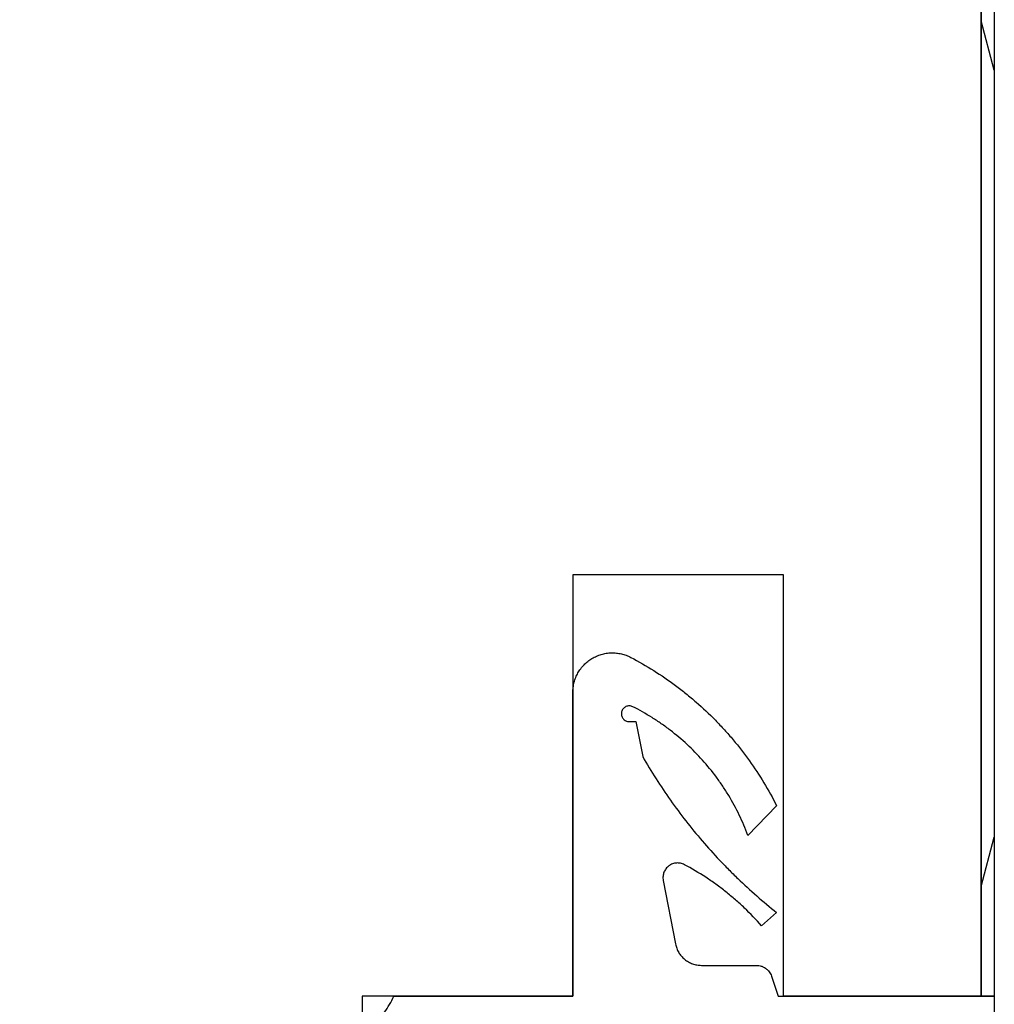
# Model space of a CAD drawing. Header units: millimetres. Extents: x -6500 to 4200, y 0 to 5940.
# Tile 90 of 157: x 375 to 393, y 1830 to 1849. Entities that reach past the tile are written whole.
import ezdxf

# ---------------------------------------------------------------- set-up
doc = ezdxf.new("R2010")
doc.units = ezdxf.units.MM
doc.layers.get('Defpoints').update_dxf_attribs({"color": 250})
doc.layers.add('1', color=250, linetype='Continuous')
doc.layers.add('153', color=250, linetype='Continuous')
doc.styles.add('Times New Roman', font='times.ttf')
doc.dimstyles.get("Standard").update_dxf_attribs({"dimtxt": 0.18, "dimasz": 0.18, "dimexe": 0.18, "dimexo": 0.0625, "dimgap": 0.09, "dimtad": 0, "dimtih": 1, "dimtoh": 1, "dimdec": 4, "dimzin": 0, "dimdsep": 46, "dimtxsty": 'Standard', "dimcen": 0.09, "dimadec": 0, "dimazin": 0, "dimtfac": 1, "dimtdec": 4, "dimtofl": 0, "dimtmove": 0, "dimatfit": 3, "dimfxl": 1, "dimtolj": 1, "dimtzin": 0, "dimarcsym": 0})

# ---------------------------------------------------------------- blocks, each defined once
blk = doc.blocks.new('_U2')
at = {"layer": '1', "linetype": 'Continuous', "lineweight": 13, "transparency": 16777216}
for p, q in [((319.2712637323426, 1840.504093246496), (319.2712637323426, 2139.258530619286)), ((1393.271263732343, 1873.619238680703), (1393.271263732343, 2139.258530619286)), ((369.2712637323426, 2114.258530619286), (1343.271263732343, 2114.258530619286))]:
    blk.add_line(p, q, dxfattribs=at)
at = {"layer": '1', "linetype": 'Continuous', "lineweight": 70, "transparency": 16777216}
for points in [[(369.2712637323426, 2122.59186395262), (369.2712637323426, 2105.925197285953), (319.2712637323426, 2114.258530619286)], [(1343.271263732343, 2122.59186395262), (1343.271263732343, 2105.925197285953), (1393.271263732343, 2114.258530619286)]]:
    blk.add_solid(points, dxfattribs=at)
at = {"layer": 'Defpoints', "color": 0, "linetype": 'Continuous', "lineweight": 70, "transparency": 16777216}
for p in [(1393.271263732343, 2114.258530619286), (1393.271263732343, 1861.619238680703), (319.2712637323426, 1828.504093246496)]:
    blk.add_point(p, dxfattribs=at)
at = {"layer": '1', "linetype": 'Continuous', "lineweight": -3, "transparency": 16777216, "insert": (827.951148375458, 2175.152546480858), "char_height": 40, "attachment_point": 1, "style": 'Times New Roman'}
blk.add_mtext('\\A1;So', dxfattribs=at)

msp = doc.modelspace()

# ---------------------------------------------------------------- hatches: boundary and pattern name
at = {"layer": '153', "linetype": 'Continuous', "lineweight": -3}
h = msp.add_hatch(dxfattribs=at)
h.set_pattern_fill('ANSI31', color=256, scale=30, angle=59.96958255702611, style=0)
h.set_pattern_definition([(104.9695825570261, (0, 0), (-92.01750962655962, -24.60366684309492), [])])
edge = h.paths.add_edge_path(flags=0)
edge.add_line((393.271263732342, 1887.869238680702), (393.271263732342, 1830.619238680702))
edge.add_line((393.0212637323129, 1830.619238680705), (393.0212637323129, 1887.869238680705))
edge = h.paths.add_edge_path(flags=0)
edge.add_spline(control_points=[(388.0212637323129, 1893.119238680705), (388.1945849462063, 1893.119238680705), (388.366448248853, 1893.110677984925), (388.7073606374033, 1893.077031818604), (389.045458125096, 1893.026856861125), (389.3779616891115, 1892.94383499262), (389.5839885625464, 1892.881448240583), (389.6251043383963, 1892.868444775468), (389.7071548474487, 1892.84137478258), (389.7481427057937, 1892.827288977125), (389.8704206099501, 1892.783566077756), (389.9508880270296, 1892.752520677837), (390.189200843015, 1892.653809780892), (390.4987275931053, 1892.507356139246), (390.7921149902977, 1892.331780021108), (391.0060436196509, 1892.189069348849), (391.0763327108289, 1892.13965778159), (391.1802113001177, 1892.06273444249), (391.2145782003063, 1892.036625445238), (391.282787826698, 1891.983461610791), (391.3166668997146, 1891.956375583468), (391.4838677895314, 1891.819275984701), (391.6111803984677, 1891.70385621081), (391.8533134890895, 1891.461896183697), (392.0829523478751, 1891.208813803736), (392.2876732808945, 1890.933549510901), (392.4076324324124, 1890.754395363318), (392.4312237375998, 1890.718207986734), (392.4775962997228, 1890.645112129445), (392.5003621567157, 1890.608224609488), (392.5670682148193, 1890.497094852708), (392.6095445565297, 1890.42218854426), (392.7311013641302, 1890.195055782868), (392.877545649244, 1889.885786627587), (392.9932052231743, 1889.563863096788), (393.0682509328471, 1889.317611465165), (393.0913128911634, 1889.234724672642), (393.1334608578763, 1889.06731673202), (393.1525711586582, 1888.982638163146), (393.2033874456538, 1888.728302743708), (393.2541404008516, 1888.387299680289), (393.271263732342, 1888.042559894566), (393.271263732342, 1887.869238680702)], knot_values=[0, 0, 0, 0, 0.06250000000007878, 0.06250000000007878, 0.1250000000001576, 0.1875000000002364, 0.1875000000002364, 0.2031250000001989, 0.2031250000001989, 0.2187500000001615, 0.2187500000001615, 0.2500000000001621, 0.2500000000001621, 0.3125000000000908, 0.3750000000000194, 0.3750000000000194, 0.406250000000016, 0.406250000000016, 0.4218749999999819, 0.4218749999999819, 0.4374999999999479, 0.4374999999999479, 0.4999999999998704, 0.4999999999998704, 0.562499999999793, 0.6249999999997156, 0.6249999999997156, 0.6406249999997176, 0.6406249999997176, 0.6562499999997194, 0.6562499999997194, 0.6874999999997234, 0.6874999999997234, 0.7499999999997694, 0.8124999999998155, 0.8124999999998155, 0.8437499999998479, 0.8437499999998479, 0.8749999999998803, 0.8749999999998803, 0.9374999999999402, 1, 1, 1, 1], degree=3, periodic=0)
edge.add_line((333.0212637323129, 1893.119238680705), (388.0212637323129, 1893.119238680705))
edge.add_line((388.0212637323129, 1892.869238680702), (333.0212637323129, 1892.869238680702))
edge.add_spline(control_points=[(393.0212637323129, 1887.869238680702), (393.0212637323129, 1888.034306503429), (393.0049557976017, 1888.362630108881), (392.9566196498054, 1888.687394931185), (392.9082231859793, 1888.929619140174), (392.8900228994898, 1889.010265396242), (392.849881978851, 1889.169701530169), (392.8279182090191, 1889.248641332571), (392.7564461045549, 1889.483166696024), (392.6462941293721, 1889.789760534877), (392.5068233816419, 1890.084302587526), (392.3910549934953, 1890.300619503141), (392.3506013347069, 1890.371958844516), (392.2870717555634, 1890.477796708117), (392.2653899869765, 1890.512927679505), (392.2212256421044, 1890.582542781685), (392.1987577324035, 1890.617006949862), (392.0845109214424, 1890.787629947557), (391.8895379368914, 1891.049785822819), (391.6708349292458, 1891.29081725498), (391.4402319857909, 1891.521255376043), (391.3189818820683, 1891.631178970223), (391.1597429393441, 1891.761750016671), (391.1274771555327, 1891.787546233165), (391.0625156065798, 1891.838178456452), (391.0297852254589, 1891.863044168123), (390.9308532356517, 1891.936304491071), (390.8639112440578, 1891.983363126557), (390.6601696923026, 1892.11927805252), (390.3807531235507, 1892.286493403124), (390.0859657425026, 1892.425973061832), (389.8590011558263, 1892.519983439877), (389.782365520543, 1892.549550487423), (389.6659103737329, 1892.591191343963), (389.6268743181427, 1892.604606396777), (389.5487309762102, 1892.630387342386), (389.5095730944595, 1892.642771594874), (389.3133570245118, 1892.702187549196), (388.9966869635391, 1892.781255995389), (388.6746893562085, 1892.829041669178), (388.3500108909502, 1892.861085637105), (388.1863315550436, 1892.869238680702), (388.0212637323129, 1892.869238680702)], knot_values=[0, 0, 0, 0, 0.06249999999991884, 0.1249999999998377, 0.1249999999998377, 0.1562499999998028, 0.1562499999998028, 0.187499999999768, 0.187499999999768, 0.2499999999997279, 0.3124999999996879, 0.3124999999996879, 0.3437499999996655, 0.3437499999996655, 0.3593749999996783, 0.3593749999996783, 0.374999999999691, 0.374999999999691, 0.4374999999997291, 0.4999999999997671, 0.4999999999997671, 0.562499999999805, 0.562499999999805, 0.57812499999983, 0.57812499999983, 0.593749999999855, 0.593749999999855, 0.6249999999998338, 0.6249999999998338, 0.6874999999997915, 0.7499999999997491, 0.7499999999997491, 0.7812499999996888, 0.7812499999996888, 0.7968749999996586, 0.7968749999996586, 0.8124999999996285, 0.8124999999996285, 0.8749999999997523, 0.9374999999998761, 0.9374999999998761, 1, 1, 1, 1], degree=3, periodic=0)
h = msp.add_hatch(dxfattribs=at)
h.set_pattern_fill('ANSI31', color=256, scale=30, angle=29.98479127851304, style=0)
h.set_pattern_definition([(74.98479127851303, (0, 0), (-91.99788789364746, 24.67693504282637), [])])
edge = h.paths.add_edge_path(flags=0)
edge.add_line((393.271263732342, 1887.869238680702), (393.271263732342, 1830.619238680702))
edge.add_line((393.0212637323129, 1830.619238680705), (393.0212637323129, 1887.869238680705))
edge = h.paths.add_edge_path(flags=0)
edge.add_spline(control_points=[(388.0212637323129, 1893.119238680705), (388.1945849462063, 1893.119238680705), (388.366448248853, 1893.110677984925), (388.7073606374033, 1893.077031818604), (389.045458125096, 1893.026856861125), (389.3779616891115, 1892.94383499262), (389.5839885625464, 1892.881448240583), (389.6251043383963, 1892.868444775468), (389.7071548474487, 1892.84137478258), (389.7481427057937, 1892.827288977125), (389.8704206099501, 1892.783566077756), (389.9508880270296, 1892.752520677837), (390.189200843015, 1892.653809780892), (390.4987275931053, 1892.507356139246), (390.7921149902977, 1892.331780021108), (391.0060436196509, 1892.189069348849), (391.0763327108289, 1892.13965778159), (391.1802113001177, 1892.06273444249), (391.2145782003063, 1892.036625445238), (391.282787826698, 1891.983461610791), (391.3166668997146, 1891.956375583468), (391.4838677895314, 1891.819275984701), (391.6111803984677, 1891.70385621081), (391.8533134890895, 1891.461896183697), (392.0829523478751, 1891.208813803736), (392.2876732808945, 1890.933549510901), (392.4076324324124, 1890.754395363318), (392.4312237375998, 1890.718207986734), (392.4775962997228, 1890.645112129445), (392.5003621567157, 1890.608224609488), (392.5670682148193, 1890.497094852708), (392.6095445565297, 1890.42218854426), (392.7311013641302, 1890.195055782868), (392.877545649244, 1889.885786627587), (392.9932052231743, 1889.563863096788), (393.0682509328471, 1889.317611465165), (393.0913128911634, 1889.234724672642), (393.1334608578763, 1889.06731673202), (393.1525711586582, 1888.982638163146), (393.2033874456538, 1888.728302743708), (393.2541404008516, 1888.387299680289), (393.271263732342, 1888.042559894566), (393.271263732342, 1887.869238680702)], knot_values=[0, 0, 0, 0, 0.06250000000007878, 0.06250000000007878, 0.1250000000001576, 0.1875000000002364, 0.1875000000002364, 0.2031250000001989, 0.2031250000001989, 0.2187500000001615, 0.2187500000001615, 0.2500000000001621, 0.2500000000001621, 0.3125000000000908, 0.3750000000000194, 0.3750000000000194, 0.406250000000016, 0.406250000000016, 0.4218749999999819, 0.4218749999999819, 0.4374999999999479, 0.4374999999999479, 0.4999999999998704, 0.4999999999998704, 0.562499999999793, 0.6249999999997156, 0.6249999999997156, 0.6406249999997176, 0.6406249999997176, 0.6562499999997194, 0.6562499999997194, 0.6874999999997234, 0.6874999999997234, 0.7499999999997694, 0.8124999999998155, 0.8124999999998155, 0.8437499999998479, 0.8437499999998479, 0.8749999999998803, 0.8749999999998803, 0.9374999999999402, 1, 1, 1, 1], degree=3, periodic=0)
edge.add_line((333.0212637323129, 1893.119238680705), (388.0212637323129, 1893.119238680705))
edge.add_line((388.0212637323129, 1892.869238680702), (333.0212637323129, 1892.869238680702))
edge.add_spline(control_points=[(393.0212637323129, 1887.869238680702), (393.0212637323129, 1888.034306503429), (393.0049557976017, 1888.362630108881), (392.9566196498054, 1888.687394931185), (392.9082231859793, 1888.929619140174), (392.8900228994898, 1889.010265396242), (392.849881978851, 1889.169701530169), (392.8279182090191, 1889.248641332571), (392.7564461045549, 1889.483166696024), (392.6462941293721, 1889.789760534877), (392.5068233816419, 1890.084302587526), (392.3910549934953, 1890.300619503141), (392.3506013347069, 1890.371958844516), (392.2870717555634, 1890.477796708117), (392.2653899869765, 1890.512927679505), (392.2212256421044, 1890.582542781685), (392.1987577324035, 1890.617006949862), (392.0845109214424, 1890.787629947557), (391.8895379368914, 1891.049785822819), (391.6708349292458, 1891.29081725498), (391.4402319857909, 1891.521255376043), (391.3189818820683, 1891.631178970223), (391.1597429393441, 1891.761750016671), (391.1274771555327, 1891.787546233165), (391.0625156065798, 1891.838178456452), (391.0297852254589, 1891.863044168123), (390.9308532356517, 1891.936304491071), (390.8639112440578, 1891.983363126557), (390.6601696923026, 1892.11927805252), (390.3807531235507, 1892.286493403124), (390.0859657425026, 1892.425973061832), (389.8590011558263, 1892.519983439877), (389.782365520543, 1892.549550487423), (389.6659103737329, 1892.591191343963), (389.6268743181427, 1892.604606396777), (389.5487309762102, 1892.630387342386), (389.5095730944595, 1892.642771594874), (389.3133570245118, 1892.702187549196), (388.9966869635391, 1892.781255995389), (388.6746893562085, 1892.829041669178), (388.3500108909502, 1892.861085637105), (388.1863315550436, 1892.869238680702), (388.0212637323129, 1892.869238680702)], knot_values=[0, 0, 0, 0, 0.06249999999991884, 0.1249999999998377, 0.1249999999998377, 0.1562499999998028, 0.1562499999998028, 0.187499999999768, 0.187499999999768, 0.2499999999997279, 0.3124999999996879, 0.3124999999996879, 0.3437499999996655, 0.3437499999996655, 0.3593749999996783, 0.3593749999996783, 0.374999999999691, 0.374999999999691, 0.4374999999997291, 0.4999999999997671, 0.4999999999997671, 0.562499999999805, 0.562499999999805, 0.57812499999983, 0.57812499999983, 0.593749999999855, 0.593749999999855, 0.6249999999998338, 0.6249999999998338, 0.6874999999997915, 0.7499999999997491, 0.7499999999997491, 0.7812499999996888, 0.7812499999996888, 0.7968749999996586, 0.7968749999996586, 0.8124999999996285, 0.8124999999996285, 0.8749999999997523, 0.9374999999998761, 0.9374999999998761, 1, 1, 1, 1], degree=3, periodic=0)
h = msp.add_hatch(dxfattribs=at)
h.set_pattern_fill('ANSI31', color=256, scale=30, angle=89.9543738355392, style=0)
h.set_pattern_definition([(134.9543738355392, (0, 0), (-67.40553368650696, -67.29826541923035), [])])
edge = h.paths.add_edge_path(flags=0)
edge.add_line((333.0212637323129, 1892.869238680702), (388.0212637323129, 1892.869238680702))
edge.add_spline(control_points=[(388.0212637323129, 1892.869238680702), (388.1863315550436, 1892.869238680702), (388.5146551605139, 1892.852930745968), (388.8394199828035, 1892.804594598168), (389.081644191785, 1892.756198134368), (389.1622904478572, 1892.737997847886), (389.3217265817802, 1892.697856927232), (389.400666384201, 1892.675893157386), (389.6351917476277, 1892.604421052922), (389.9417855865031, 1892.494269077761), (390.2363276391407, 1892.35479833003), (390.4526445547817, 1892.239029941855), (390.523983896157, 1892.198576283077), (390.6298217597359, 1892.13504670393), (390.6649527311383, 1892.113364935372), (390.7345678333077, 1892.069200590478), (390.7690320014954, 1892.046732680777), (390.9396549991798, 1891.932485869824), (391.2018108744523, 1891.737512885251), (391.4428423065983, 1891.518809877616), (391.6732804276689, 1891.288206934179), (391.7832040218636, 1891.166956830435), (391.9137750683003, 1891.007717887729), (391.9395712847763, 1890.975452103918), (391.9902035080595, 1890.910490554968), (392.0150692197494, 1890.877760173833), (392.0883295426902, 1890.77882818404), (392.1353881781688, 1890.711886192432), (392.2713031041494, 1890.508144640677), (392.4385184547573, 1890.228728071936), (392.5779981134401, 1889.933940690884), (392.6720084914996, 1889.706976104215), (392.7015755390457, 1889.630340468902), (392.7432163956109, 1889.513885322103), (392.7566314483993, 1889.474849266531), (392.7824123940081, 1889.396705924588), (392.7947966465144, 1889.357548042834), (392.8542126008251, 1889.161331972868), (392.9332810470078, 1888.844661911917), (392.981066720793, 1888.522664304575), (393.0131106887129, 1888.19798583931), (393.0212637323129, 1888.034306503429), (393.0212637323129, 1887.869238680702)], knot_values=[0, 0, 0, 0, 0.06249999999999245, 0.1249999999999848, 0.1249999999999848, 0.1562499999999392, 0.1562499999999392, 0.1874999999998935, 0.1874999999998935, 0.2499999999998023, 0.3124999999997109, 0.3124999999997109, 0.3437499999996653, 0.3437499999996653, 0.3593749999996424, 0.3593749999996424, 0.3749999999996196, 0.3749999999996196, 0.4374999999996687, 0.4999999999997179, 0.4999999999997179, 0.5624999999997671, 0.5624999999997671, 0.578124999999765, 0.578124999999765, 0.5937499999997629, 0.5937499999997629, 0.6249999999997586, 0.6249999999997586, 0.6874999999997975, 0.7499999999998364, 0.7499999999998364, 0.7812499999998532, 0.7812499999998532, 0.7968749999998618, 0.7968749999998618, 0.8124999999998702, 0.8124999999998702, 0.8749999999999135, 0.9374999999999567, 0.9374999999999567, 1, 1, 1, 1], degree=3, periodic=0)
edge.add_line((393.0212637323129, 1887.869238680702), (393.0212637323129, 1830.619238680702))
edge.add_line((393.0212637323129, 1830.619238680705), (389.2712637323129, 1830.619238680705))
edge.add_line((389.2712637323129, 1830.619238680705), (389.2712637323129, 1838.619238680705))
edge.add_line((389.2712637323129, 1838.619238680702), (385.2712637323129, 1838.619238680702))
edge.add_line((385.2712637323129, 1838.619238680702), (385.2712637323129, 1830.619238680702))
edge.add_line((385.2712637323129, 1830.619238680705), (381.2712637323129, 1830.619238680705))
edge.add_line((381.271263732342, 1830.619238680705), (381.271263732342, 1828.869238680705))
edge.add_line((381.021263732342, 1828.869238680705), (381.021263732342, 1797.869238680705))
edge.add_spline(control_points=[(381.021263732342, 1797.869238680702), (381.021263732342, 1797.704170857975), (381.0049557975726, 1797.375847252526), (380.9566196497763, 1797.051082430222), (380.9082231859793, 1796.808858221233), (380.890022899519, 1796.728211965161), (380.849881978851, 1796.568775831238), (380.8279182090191, 1796.489836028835), (380.7564461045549, 1796.255310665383), (380.6462941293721, 1795.94871682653), (380.506823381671, 1795.654174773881), (380.3910549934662, 1795.437857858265), (380.3506013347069, 1795.36651851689), (380.2870717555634, 1795.260680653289), (380.2653899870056, 1795.225549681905), (380.2212256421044, 1795.155934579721), (380.1987577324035, 1795.121470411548), (380.0845109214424, 1794.950847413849), (379.8895379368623, 1794.688691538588), (379.6708349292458, 1794.447660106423), (379.4402319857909, 1794.217221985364), (379.3189818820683, 1794.107298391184), (379.1597429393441, 1793.97672734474), (379.1274771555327, 1793.950931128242), (379.0625156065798, 1793.900298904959), (379.0297852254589, 1793.875433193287), (378.9308532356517, 1793.802172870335), (378.8639112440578, 1793.755114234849), (378.6601696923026, 1793.619199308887), (378.3807531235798, 1793.451983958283), (378.0859657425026, 1793.312504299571), (377.8590011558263, 1793.218493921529), (377.782365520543, 1793.188926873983), (377.6659103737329, 1793.147286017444), (377.6268743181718, 1793.13387096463), (377.5487309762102, 1793.108090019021), (377.5095730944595, 1793.095705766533), (377.3133570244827, 1793.036289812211), (376.9966869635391, 1792.957221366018), (376.6746893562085, 1792.909435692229), (376.3500108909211, 1792.877391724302), (376.1863315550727, 1792.869238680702), (376.021263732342, 1792.869238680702)], knot_values=[0, 0, 0, 0, 0.06249999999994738, 0.124999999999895, 0.124999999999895, 0.1562499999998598, 0.1562499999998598, 0.1874999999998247, 0.1874999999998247, 0.2499999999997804, 0.3124999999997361, 0.3124999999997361, 0.343749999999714, 0.343749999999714, 0.3593749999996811, 0.3593749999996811, 0.3749999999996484, 0.3749999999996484, 0.4374999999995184, 0.4999999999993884, 0.4999999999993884, 0.5624999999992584, 0.5624999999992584, 0.5781249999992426, 0.5781249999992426, 0.5937499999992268, 0.5937499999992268, 0.6249999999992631, 0.6249999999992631, 0.6874999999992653, 0.7499999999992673, 0.7499999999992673, 0.7812499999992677, 0.7812499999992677, 0.7968749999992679, 0.7968749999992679, 0.8124999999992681, 0.8124999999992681, 0.8749999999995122, 0.9374999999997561, 0.9374999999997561, 1, 1, 1, 1], degree=3, periodic=0)
edge.add_line((376.021263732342, 1792.869238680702), (347.021263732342, 1792.869238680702))
edge.add_spline(control_points=[(347.021263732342, 1792.869238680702), (346.8561959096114, 1792.869238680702), (346.5278723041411, 1792.885546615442), (346.2031074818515, 1792.933882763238), (345.96088327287, 1792.982279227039), (345.8802370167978, 1793.000479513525), (345.7208008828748, 1793.040620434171), (345.641861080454, 1793.062584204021), (345.4073357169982, 1793.134056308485), (345.1007418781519, 1793.244208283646), (344.8061998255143, 1793.383679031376), (344.5898829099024, 1793.499447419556), (344.5185435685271, 1793.539901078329), (344.4127057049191, 1793.603430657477), (344.3775747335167, 1793.625112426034), (344.3079596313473, 1793.669276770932), (344.2734954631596, 1793.691744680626), (344.1028724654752, 1793.805991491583), (343.8407159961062, 1794.000963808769), (343.5996851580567, 1794.219667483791), (343.3692470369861, 1794.450270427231), (343.2593234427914, 1794.571520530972), (343.1287523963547, 1794.730759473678), (343.1029561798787, 1794.763025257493), (343.0523239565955, 1794.827986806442), (343.0274582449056, 1794.860717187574), (342.9541979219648, 1794.95964917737), (342.9071392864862, 1795.026591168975), (342.7712243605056, 1795.230332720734), (342.6040090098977, 1795.509749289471), (342.4645293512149, 1795.804536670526), (342.3705189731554, 1796.031501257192), (342.3409519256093, 1796.108136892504), (342.2993110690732, 1796.224592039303), (342.2858960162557, 1796.263628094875), (342.2601150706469, 1796.341771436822), (342.2477308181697, 1796.380929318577), (342.1883148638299, 1796.577145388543), (342.1092464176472, 1796.89381544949), (342.0614607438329, 1797.215813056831), (342.0294167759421, 1797.540491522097), (342.021263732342, 1797.704170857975), (342.021263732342, 1797.869238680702)], knot_values=[0, 0, 0, 0, 0.06250000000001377, 0.1250000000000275, 0.1250000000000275, 0.1562500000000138, 0.1562500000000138, 0.1874999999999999, 0.1874999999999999, 0.2499999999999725, 0.3124999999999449, 0.3124999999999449, 0.3437499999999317, 0.3437499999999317, 0.3593749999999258, 0.3593749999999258, 0.3749999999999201, 0.3749999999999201, 0.4374999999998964, 0.4999999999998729, 0.4999999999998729, 0.5624999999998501, 0.5624999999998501, 0.5781249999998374, 0.5781249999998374, 0.5937499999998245, 0.5937499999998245, 0.624999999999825, 0.624999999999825, 0.6874999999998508, 0.7499999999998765, 0.7499999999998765, 0.7812499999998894, 0.7812499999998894, 0.7968749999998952, 0.7968749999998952, 0.812499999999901, 0.812499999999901, 0.874999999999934, 0.937499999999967, 0.937499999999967, 1, 1, 1, 1], degree=3, periodic=0)
edge.add_line((342.021263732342, 1797.869238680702), (342.021263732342, 1838.869238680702))
edge.add_line((342.021263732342, 1838.869238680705), (337.521263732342, 1838.869238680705))
edge.add_line((337.521263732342, 1838.869238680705), (337.521263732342, 1807.869238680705))
edge.add_line((337.521263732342, 1807.869238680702), (333.021263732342, 1807.869238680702))
edge.add_line((333.0212637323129, 1807.869238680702), (333.0212637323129, 1892.869238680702))

# ---------------------------------------------------------------- linework, layer by layer
for p, q in [((393.0212637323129, 1830.619238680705), (393.0212637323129, 1887.869238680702)), ((393.0212637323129, 1887.869238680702), (393.0212637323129, 1830.619238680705)), ((393.0212637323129, 1887.869238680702), (393.0212637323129, 1830.619238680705)), ((393.0212637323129, 1830.619238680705), (393.0212637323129, 1887.869238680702)), ((393.271263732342, 1887.869238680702), (393.271263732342, 1830.619238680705)), ((393.271263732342, 1887.869238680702), (393.271263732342, 1830.619238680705)), ((389.2712637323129, 1838.619238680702), (385.2712637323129, 1838.619238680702)), ((385.2712637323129, 1838.619238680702), (385.2712637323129, 1830.619238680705)), ((389.2712637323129, 1838.619238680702), (385.2712637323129, 1838.619238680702)), ((385.2712637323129, 1838.619238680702), (385.2712637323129, 1830.619238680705)), ((389.2712637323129, 1830.619238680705), (389.2712637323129, 1838.619238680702)), ((389.2712637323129, 1830.619238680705), (389.2712637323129, 1838.619238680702)), ((385.2712637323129, 1830.619238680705), (385.2712637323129, 1836.387053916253)), ((385.2712637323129, 1830.619238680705), (385.2712637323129, 1836.387053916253)), ((386.3409792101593, 1835.832397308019), (386.4688417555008, 1835.832397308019)), ((386.3409792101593, 1835.832397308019), (386.4688417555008, 1835.832397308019)), ((386.4688417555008, 1835.832397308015), (386.5967918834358, 1835.168052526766)), ((386.4688417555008, 1835.832397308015), (386.5967918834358, 1835.168052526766)), ((389.1394178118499, 1834.233882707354), (388.5941699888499, 1833.672432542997)), ((389.1394178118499, 1834.233882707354), (388.5941699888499, 1833.672432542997)), ((386.9870835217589, 1832.818004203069), (387.2193600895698, 1831.611973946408)), ((386.9870835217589, 1832.818004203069), (387.2193600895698, 1831.611973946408)), ((389.1394178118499, 1832.208494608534), (388.855092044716, 1831.953260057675)), ((389.1394178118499, 1832.208494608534), (388.855092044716, 1831.953260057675)), ((387.7121311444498, 1831.205052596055), (388.755052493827, 1831.205052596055)), ((387.7121311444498, 1831.205052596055), (388.755052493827, 1831.205052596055)), ((389.0418624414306, 1830.999662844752), (389.1712637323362, 1830.619238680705)), ((389.0418624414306, 1830.999662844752), (389.1712637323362, 1830.619238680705)), ((385.2712637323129, 1830.619238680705), (381.271263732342, 1830.619238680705)), ((381.271263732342, 1830.619238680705), (381.271263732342, 1828.869238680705)), ((385.2712637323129, 1830.619238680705), (381.271263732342, 1830.619238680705)), ((381.271263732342, 1830.619238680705), (381.271263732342, 1828.869238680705)), ((381.8748545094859, 1830.619238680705), (385.2712637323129, 1830.619238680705)), ((381.8748545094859, 1830.619238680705), (385.2712637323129, 1830.619238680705)), ((389.1712637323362, 1830.619238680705), (393.271263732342, 1830.619238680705)), ((389.1712637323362, 1830.619238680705), (393.271263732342, 1830.619238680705)), ((393.0212637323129, 1830.619238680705), (389.2712637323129, 1830.619238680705)), ((393.0212637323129, 1830.619238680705), (389.2712637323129, 1830.619238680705)), ((393.271263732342, 1830.619238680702), (393.0212637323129, 1830.619238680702)), ((393.271263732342, 1830.619238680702), (393.0212637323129, 1830.619238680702)), ((393.271263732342, 1830.619238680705), (393.271263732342, 1826.619238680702)), ((393.271263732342, 1830.619238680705), (393.271263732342, 1826.619238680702))]:
    msp.add_line(p, q, dxfattribs=at)
for points, knots in [([(385.2712637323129, 1836.387053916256), (385.2712637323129, 1836.419520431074), (385.2754569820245, 1836.483739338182), (385.2877065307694, 1836.54658623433), (385.2999430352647, 1836.593202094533), (385.3045316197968, 1836.60865390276), (385.3147523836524, 1836.639379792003), (385.3203781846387, 1836.654620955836), (385.338575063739, 1836.699424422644), (385.3664814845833, 1836.757142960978), (385.4015191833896, 1836.810909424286), (385.4305471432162, 1836.84971042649), (385.4407144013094, 1836.86242187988), (385.4616988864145, 1836.886984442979), (385.4725406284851, 1836.898873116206), (385.5060933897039, 1836.933384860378), (385.5298278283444, 1836.954858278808), (385.5674719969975, 1836.984773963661), (385.5803615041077, 1836.994362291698), (385.6068351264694, 1837.012758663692), (385.6204674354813, 1837.021594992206), (385.6620633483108, 1837.04667750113), (385.7191293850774, 1837.076216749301), (385.7792977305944, 1837.09820891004), (385.8410413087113, 1837.116368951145), (385.8728848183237, 1837.123539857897), (385.9364550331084, 1837.133599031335), (386.0002432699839, 1837.139519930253), (386.06446076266, 1837.137293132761), (386.1127904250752, 1837.132461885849), (386.128894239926, 1837.130321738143), (386.1606749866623, 1837.125053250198), (386.1764107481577, 1837.121919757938), (386.2231634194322, 1837.111051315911), (386.2842914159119, 1837.092656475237), (386.343010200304, 1837.066482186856), (386.3717386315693, 1837.051357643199)], [0, 0, 0, 0, 0.06250000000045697, 0.1250000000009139, 0.1250000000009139, 0.1562500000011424, 0.1562500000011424, 0.1875000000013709, 0.1875000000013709, 0.2500000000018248, 0.3125000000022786, 0.3125000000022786, 0.3437500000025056, 0.3437500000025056, 0.3750000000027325, 0.3750000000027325, 0.4375000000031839, 0.4375000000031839, 0.4687500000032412, 0.4687500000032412, 0.5000000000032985, 0.5000000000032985, 0.5625000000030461, 0.6250000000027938, 0.6250000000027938, 0.6875000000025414, 0.6875000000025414, 0.7500000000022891, 0.8125000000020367, 0.8125000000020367, 0.8437500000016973, 0.8437500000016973, 0.8750000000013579, 0.8750000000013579, 0.937500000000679, 1, 1, 1, 1]), ([(385.2712637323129, 1836.387053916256), (385.2712637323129, 1836.419520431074), (385.2754569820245, 1836.483739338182), (385.2877065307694, 1836.54658623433), (385.2999430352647, 1836.593202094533), (385.3045316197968, 1836.60865390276), (385.3147523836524, 1836.639379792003), (385.3203781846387, 1836.654620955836), (385.338575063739, 1836.699424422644), (385.3664814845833, 1836.757142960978), (385.4015191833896, 1836.810909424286), (385.4305471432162, 1836.84971042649), (385.4407144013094, 1836.86242187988), (385.4616988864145, 1836.886984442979), (385.4725406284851, 1836.898873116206), (385.5060933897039, 1836.933384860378), (385.5298278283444, 1836.954858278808), (385.5674719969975, 1836.984773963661), (385.5803615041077, 1836.994362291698), (385.6068351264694, 1837.012758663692), (385.6204674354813, 1837.021594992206), (385.6620633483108, 1837.04667750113), (385.7191293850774, 1837.076216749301), (385.7792977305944, 1837.09820891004), (385.8410413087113, 1837.116368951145), (385.8728848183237, 1837.123539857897), (385.9364550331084, 1837.133599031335), (386.0002432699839, 1837.139519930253), (386.06446076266, 1837.137293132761), (386.1127904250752, 1837.132461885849), (386.128894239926, 1837.130321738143), (386.1606749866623, 1837.125053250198), (386.1764107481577, 1837.121919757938), (386.2231634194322, 1837.111051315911), (386.2842914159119, 1837.092656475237), (386.343010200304, 1837.066482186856), (386.3717386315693, 1837.051357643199)], [0, 0, 0, 0, 0.06250000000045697, 0.1250000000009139, 0.1250000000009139, 0.1562500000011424, 0.1562500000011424, 0.1875000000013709, 0.1875000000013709, 0.2500000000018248, 0.3125000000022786, 0.3125000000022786, 0.3437500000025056, 0.3437500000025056, 0.3750000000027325, 0.3750000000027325, 0.4375000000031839, 0.4375000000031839, 0.4687500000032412, 0.4687500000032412, 0.5000000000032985, 0.5000000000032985, 0.5625000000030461, 0.6250000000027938, 0.6250000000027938, 0.6875000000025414, 0.6875000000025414, 0.7500000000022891, 0.8125000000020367, 0.8125000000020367, 0.8437500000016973, 0.8437500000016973, 0.8750000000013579, 0.8750000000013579, 0.937500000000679, 1, 1, 1, 1]), ([(386.3717386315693, 1837.051357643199), (386.5202715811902, 1836.973160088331), (386.8100542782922, 1836.805877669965), (387.0854929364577, 1836.617153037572), (387.2866789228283, 1836.467547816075), (387.3528410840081, 1836.416334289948), (387.4833511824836, 1836.3111952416), (387.5477328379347, 1836.257235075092), (387.7372247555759, 1836.092048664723), (387.8589886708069, 1835.977289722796), (388.0348234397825, 1835.79823478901), (388.1210361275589, 1835.706976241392), (388.2046809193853, 1835.613110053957), (388.2598710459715, 1835.549950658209), (388.2871875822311, 1835.518069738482), (388.4219822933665, 1835.357626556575), (388.6267796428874, 1835.093662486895), (388.9018905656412, 1834.676310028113), (389.0638810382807, 1834.383786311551), (389.1394178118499, 1834.233882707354)], [0, 0, 0, 0, 0.1250000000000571, 0.2500000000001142, 0.2500000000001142, 0.3125000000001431, 0.3125000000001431, 0.3750000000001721, 0.3750000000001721, 0.5000000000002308, 0.5000000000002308, 0.5625000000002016, 0.5937500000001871, 0.5937500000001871, 0.6250000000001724, 0.6250000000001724, 0.7500000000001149, 0.8750000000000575, 1, 1, 1, 1]), ([(386.3717386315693, 1837.051357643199), (386.5202715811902, 1836.973160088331), (386.8100542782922, 1836.805877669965), (387.0854929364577, 1836.617153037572), (387.2866789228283, 1836.467547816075), (387.3528410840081, 1836.416334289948), (387.4833511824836, 1836.3111952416), (387.5477328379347, 1836.257235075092), (387.7372247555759, 1836.092048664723), (387.8589886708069, 1835.977289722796), (388.0348234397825, 1835.79823478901), (388.1210361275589, 1835.706976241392), (388.2046809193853, 1835.613110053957), (388.2598710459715, 1835.549950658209), (388.2871875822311, 1835.518069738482), (388.4219822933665, 1835.357626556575), (388.6267796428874, 1835.093662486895), (388.9018905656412, 1834.676310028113), (389.0638810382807, 1834.383786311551), (389.1394178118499, 1834.233882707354)], [0, 0, 0, 0, 0.1250000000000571, 0.2500000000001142, 0.2500000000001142, 0.3125000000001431, 0.3125000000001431, 0.3750000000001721, 0.3750000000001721, 0.5000000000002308, 0.5000000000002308, 0.5625000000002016, 0.5937500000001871, 0.5937500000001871, 0.6250000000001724, 0.6250000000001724, 0.7500000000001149, 0.8750000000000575, 1, 1, 1, 1]), ([(386.4080125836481, 1836.114597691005), (386.3979121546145, 1836.119683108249), (386.3874336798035, 1836.123536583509), (386.3657489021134, 1836.128871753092), (386.3544291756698, 1836.130331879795), (386.3321022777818, 1836.130674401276), (386.3209821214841, 1836.129605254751), (386.2988674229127, 1836.124894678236), (386.2882840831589, 1836.121342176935), (386.2680309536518, 1836.111929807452), (386.2582889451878, 1836.105983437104), (386.2406631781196, 1836.09227736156), (386.2326550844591, 1836.084478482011), (386.2183601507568, 1836.066967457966), (386.212329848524, 1836.057573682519), (386.2024246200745, 1836.037554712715), (386.1985488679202, 1836.026819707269), (386.1933814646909, 1836.005100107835), (386.1920167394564, 1835.993998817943), (386.1918286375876, 1835.97140058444), (386.1930046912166, 1835.960300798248), (386.1978098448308, 1835.938486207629), (386.2015062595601, 1835.927688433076), (386.2110696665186, 1835.907516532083), (386.216957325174, 1835.897998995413), (386.2309515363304, 1835.880261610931), (386.2388152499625, 1835.872341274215), (386.2562181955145, 1835.858334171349), (386.265859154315, 1835.852226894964), (386.2859417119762, 1835.842481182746), (386.29649245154, 1835.838742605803), (386.3185119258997, 1835.833667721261), (386.3296708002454, 1835.83239730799), (386.3409792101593, 1835.83239730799)], [0, 0, 0, 0, 0.0625, 0.0625, 0.125, 0.125, 0.1875, 0.1875, 0.25, 0.25, 0.3125, 0.3125, 0.375, 0.375, 0.4375, 0.4375, 0.5, 0.5, 0.5625, 0.5625, 0.625, 0.625, 0.6875, 0.6875, 0.75, 0.75, 0.8125, 0.8125, 0.875, 0.875, 0.9375, 0.9375, 1, 1, 1, 1]), ([(386.4080125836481, 1836.114597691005), (386.3979121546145, 1836.119683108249), (386.3874336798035, 1836.123536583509), (386.3657489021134, 1836.128871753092), (386.3544291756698, 1836.130331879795), (386.3321022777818, 1836.130674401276), (386.3209821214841, 1836.129605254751), (386.2988674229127, 1836.124894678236), (386.2882840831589, 1836.121342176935), (386.2680309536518, 1836.111929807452), (386.2582889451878, 1836.105983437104), (386.2406631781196, 1836.09227736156), (386.2326550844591, 1836.084478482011), (386.2183601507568, 1836.066967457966), (386.212329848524, 1836.057573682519), (386.2024246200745, 1836.037554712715), (386.1985488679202, 1836.026819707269), (386.1933814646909, 1836.005100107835), (386.1920167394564, 1835.993998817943), (386.1918286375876, 1835.97140058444), (386.1930046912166, 1835.960300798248), (386.1978098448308, 1835.938486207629), (386.2015062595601, 1835.927688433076), (386.2110696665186, 1835.907516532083), (386.216957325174, 1835.897998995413), (386.2309515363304, 1835.880261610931), (386.2388152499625, 1835.872341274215), (386.2562181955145, 1835.858334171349), (386.265859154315, 1835.852226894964), (386.2859417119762, 1835.842481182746), (386.29649245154, 1835.838742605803), (386.3185119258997, 1835.833667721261), (386.3296708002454, 1835.83239730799), (386.3409792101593, 1835.83239730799)], [0, 0, 0, 0, 0.0625, 0.0625, 0.125, 0.125, 0.1875, 0.1875, 0.25, 0.25, 0.3125, 0.3125, 0.375, 0.375, 0.4375, 0.4375, 0.5, 0.5, 0.5625, 0.5625, 0.625, 0.625, 0.6875, 0.6875, 0.75, 0.75, 0.8125, 0.8125, 0.875, 0.875, 0.9375, 0.9375, 1, 1, 1, 1]), ([(388.5941699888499, 1833.672432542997), (388.5451319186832, 1833.804344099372), (388.4352473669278, 1834.061985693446), (388.3022671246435, 1834.307537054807), (388.1938364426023, 1834.487148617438), (388.1562412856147, 1834.546259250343), (388.0976451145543, 1834.633771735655), (388.077725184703, 1834.662779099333), (388.0372449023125, 1834.720263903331), (387.9345483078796, 1834.862504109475), (387.7364257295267, 1835.105481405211), (387.4446888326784, 1835.402321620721), (387.2318192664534, 1835.582132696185), (387.0928816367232, 1835.688715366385), (387.06479877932, 1835.709741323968), (387.0080360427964, 1835.751205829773), (386.9793695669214, 1835.771633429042), (386.8928046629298, 1835.831796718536), (386.8342359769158, 1835.870491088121), (386.655967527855, 1835.982353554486), (386.5337110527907, 1836.051310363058), (386.4080125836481, 1836.114597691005)], [0, 0, 0, 0, 0.1250000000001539, 0.2500000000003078, 0.2500000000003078, 0.3125000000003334, 0.3125000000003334, 0.3437500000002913, 0.3437500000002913, 0.3750000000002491, 0.5000000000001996, 0.6250000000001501, 0.7500000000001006, 0.7500000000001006, 0.7812500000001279, 0.7812500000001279, 0.8125000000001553, 0.8125000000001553, 0.875000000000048, 0.875000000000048, 1, 1, 1, 1]), ([(388.5941699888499, 1833.672432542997), (388.5451319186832, 1833.804344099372), (388.4352473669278, 1834.061985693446), (388.3022671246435, 1834.307537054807), (388.1938364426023, 1834.487148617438), (388.1562412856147, 1834.546259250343), (388.0976451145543, 1834.633771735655), (388.077725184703, 1834.662779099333), (388.0372449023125, 1834.720263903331), (387.9345483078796, 1834.862504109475), (387.7364257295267, 1835.105481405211), (387.4446888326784, 1835.402321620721), (387.2318192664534, 1835.582132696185), (387.0928816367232, 1835.688715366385), (387.06479877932, 1835.709741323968), (387.0080360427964, 1835.751205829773), (386.9793695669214, 1835.771633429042), (386.8928046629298, 1835.831796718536), (386.8342359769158, 1835.870491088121), (386.655967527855, 1835.982353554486), (386.5337110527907, 1836.051310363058), (386.4080125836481, 1836.114597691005)], [0, 0, 0, 0, 0.1250000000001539, 0.2500000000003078, 0.2500000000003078, 0.3125000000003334, 0.3125000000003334, 0.3437500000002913, 0.3437500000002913, 0.3750000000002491, 0.5000000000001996, 0.6250000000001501, 0.7500000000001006, 0.7500000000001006, 0.7812500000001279, 0.7812500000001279, 0.8125000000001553, 0.8125000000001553, 0.875000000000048, 0.875000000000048, 1, 1, 1, 1]), ([(386.5967918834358, 1835.168052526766), (386.7595077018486, 1834.883776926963), (386.935238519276, 1834.608037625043), (387.2182841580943, 1834.207185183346), (387.3159717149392, 1834.075586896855), (387.5171699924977, 1833.817584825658), (387.7242854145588, 1833.564619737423), (387.9432028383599, 1833.321701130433), (388.1118345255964, 1833.143294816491), (388.1688094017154, 1833.084434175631), (388.2840254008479, 1832.968200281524), (388.3422868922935, 1832.910804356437), (388.6368521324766, 1832.627419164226), (388.8829072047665, 1832.412188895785), (389.1394178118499, 1832.208494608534)], [0, 0, 0, 0, 0.2499999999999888, 0.2499999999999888, 0.3750000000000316, 0.3750000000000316, 0.5000000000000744, 0.6250000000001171, 0.6250000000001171, 0.6875000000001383, 0.6875000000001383, 0.7500000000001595, 0.7500000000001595, 1, 1, 1, 1]), ([(386.5967918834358, 1835.168052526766), (386.7595077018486, 1834.883776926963), (386.935238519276, 1834.608037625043), (387.2182841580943, 1834.207185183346), (387.3159717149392, 1834.075586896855), (387.5171699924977, 1833.817584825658), (387.7242854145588, 1833.564619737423), (387.9432028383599, 1833.321701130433), (388.1118345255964, 1833.143294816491), (388.1688094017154, 1833.084434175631), (388.2840254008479, 1832.968200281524), (388.3422868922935, 1832.910804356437), (388.6368521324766, 1832.627419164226), (388.8829072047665, 1832.412188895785), (389.1394178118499, 1832.208494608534)], [0, 0, 0, 0, 0.2499999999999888, 0.2499999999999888, 0.3750000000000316, 0.3750000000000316, 0.5000000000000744, 0.6250000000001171, 0.6250000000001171, 0.6875000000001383, 0.6875000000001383, 0.7500000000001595, 0.7500000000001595, 1, 1, 1, 1]), ([(387.3902317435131, 1833.115735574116), (387.3670364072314, 1833.128073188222), (387.3426743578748, 1833.136891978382), (387.3044227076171, 1833.144967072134), (387.291341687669, 1833.14677429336), (387.265408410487, 1833.148512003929), (387.2524574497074, 1833.148470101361), (387.2330543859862, 1833.147049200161), (387.2265906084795, 1833.146348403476), (387.2136710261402, 1833.144483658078), (387.2071904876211, 1833.143313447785), (387.188020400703, 1833.139145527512), (387.1631048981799, 1833.131847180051), (387.1394408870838, 1833.12116851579), (387.1221762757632, 1833.111853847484), (387.1164948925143, 1833.108523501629), (387.1054731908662, 1833.101528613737), (387.0893850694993, 1833.09049993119), (387.0745974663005, 1833.077901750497), (387.0560429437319, 1833.059701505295), (387.0472896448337, 1833.049814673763), (387.0235081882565, 1833.018783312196), (387.0107557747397, 1832.996230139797), (386.991603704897, 1832.947302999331), (386.9856564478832, 1832.922082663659), (386.9820527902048, 1832.883155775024), (386.9817652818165, 1832.869959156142), (386.9830452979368, 1832.84387469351), (386.9845991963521, 1832.830903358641), (386.9870835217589, 1832.818004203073)], [0, 0, 0, 0, 0.1250000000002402, 0.1250000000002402, 0.1875000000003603, 0.1875000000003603, 0.2500000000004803, 0.2500000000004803, 0.2812500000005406, 0.2812500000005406, 0.3125000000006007, 0.3125000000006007, 0.3750000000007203, 0.4375000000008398, 0.4375000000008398, 0.4687500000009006, 0.4687500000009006, 0.5000000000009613, 0.5625000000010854, 0.5625000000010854, 0.6250000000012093, 0.6250000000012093, 0.7500000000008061, 0.7500000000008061, 0.8750000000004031, 0.8750000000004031, 0.9375000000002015, 0.9375000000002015, 1, 1, 1, 1]), ([(387.3902317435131, 1833.115735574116), (387.3670364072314, 1833.128073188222), (387.3426743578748, 1833.136891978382), (387.3044227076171, 1833.144967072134), (387.291341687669, 1833.14677429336), (387.265408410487, 1833.148512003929), (387.2524574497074, 1833.148470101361), (387.2330543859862, 1833.147049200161), (387.2265906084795, 1833.146348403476), (387.2136710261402, 1833.144483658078), (387.2071904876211, 1833.143313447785), (387.188020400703, 1833.139145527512), (387.1631048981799, 1833.131847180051), (387.1394408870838, 1833.12116851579), (387.1221762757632, 1833.111853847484), (387.1164948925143, 1833.108523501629), (387.1054731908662, 1833.101528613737), (387.0893850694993, 1833.09049993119), (387.0745974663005, 1833.077901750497), (387.0560429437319, 1833.059701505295), (387.0472896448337, 1833.049814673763), (387.0235081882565, 1833.018783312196), (387.0107557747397, 1832.996230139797), (386.991603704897, 1832.947302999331), (386.9856564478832, 1832.922082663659), (386.9820527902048, 1832.883155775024), (386.9817652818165, 1832.869959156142), (386.9830452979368, 1832.84387469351), (386.9845991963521, 1832.830903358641), (386.9870835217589, 1832.818004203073)], [0, 0, 0, 0, 0.1250000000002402, 0.1250000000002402, 0.1875000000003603, 0.1875000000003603, 0.2500000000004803, 0.2500000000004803, 0.2812500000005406, 0.2812500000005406, 0.3125000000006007, 0.3125000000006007, 0.3750000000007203, 0.4375000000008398, 0.4375000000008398, 0.4687500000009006, 0.4687500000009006, 0.5000000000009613, 0.5625000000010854, 0.5625000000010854, 0.6250000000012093, 0.6250000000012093, 0.7500000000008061, 0.7500000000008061, 0.8750000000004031, 0.8750000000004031, 0.9375000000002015, 0.9375000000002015, 1, 1, 1, 1]), ([(388.855092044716, 1831.953260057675), (388.751871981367, 1832.071419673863), (388.6435676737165, 1832.184559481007), (388.4735171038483, 1832.34677132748), (388.4155109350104, 1832.399636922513), (388.2972640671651, 1832.502574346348), (388.1767985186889, 1832.602715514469), (388.0519094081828, 1832.697281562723), (387.9248016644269, 1832.789051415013), (387.8601402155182, 1832.833531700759), (387.6635370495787, 1832.962286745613), (387.528750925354, 1833.04205713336), (387.3902317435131, 1833.115735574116)], [0, 0, 0, 0, 0.2499999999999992, 0.2499999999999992, 0.3749999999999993, 0.3749999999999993, 0.4999999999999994, 0.6249999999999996, 0.6249999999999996, 0.7499999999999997, 0.7499999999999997, 1, 1, 1, 1]), ([(388.855092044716, 1831.953260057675), (388.751871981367, 1832.071419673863), (388.6435676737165, 1832.184559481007), (388.4735171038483, 1832.34677132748), (388.4155109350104, 1832.399636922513), (388.2972640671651, 1832.502574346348), (388.1767985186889, 1832.602715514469), (388.0519094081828, 1832.697281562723), (387.9248016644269, 1832.789051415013), (387.8601402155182, 1832.833531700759), (387.6635370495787, 1832.962286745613), (387.528750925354, 1833.04205713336), (387.3902317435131, 1833.115735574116)], [0, 0, 0, 0, 0.2499999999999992, 0.2499999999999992, 0.3749999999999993, 0.3749999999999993, 0.4999999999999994, 0.6249999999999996, 0.6249999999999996, 0.7499999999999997, 0.7499999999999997, 1, 1, 1, 1]), ([(387.2193600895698, 1831.611973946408), (387.2248743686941, 1831.583342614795), (387.2327835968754, 1831.555609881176), (387.2480891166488, 1831.515302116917), (387.253767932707, 1831.502082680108), (387.2662936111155, 1831.476082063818), (387.2731580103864, 1831.463271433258), (387.2954509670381, 1831.425710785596), (387.3122677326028, 1831.402304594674), (387.3403137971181, 1831.369553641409), (387.3501353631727, 1831.359031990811), (387.3707377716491, 1831.338790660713), (387.3815633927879, 1831.32903471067), (387.4152132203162, 1831.301274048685), (387.438945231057, 1831.284947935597), (387.4764253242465, 1831.263619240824), (387.4892341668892, 1831.257039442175), (387.5154931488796, 1831.24495674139), (387.5290127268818, 1831.239430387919), (387.5700087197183, 1831.224723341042), (387.6255982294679, 1831.21009551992), (387.6829736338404, 1831.205052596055), (387.7121311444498, 1831.205052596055)], [0, 0, 0, 0, 0.1250000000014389, 0.1250000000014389, 0.1875000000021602, 0.1875000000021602, 0.2500000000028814, 0.2500000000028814, 0.3750000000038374, 0.3750000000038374, 0.4375000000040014, 0.4375000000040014, 0.5000000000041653, 0.5000000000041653, 0.6250000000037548, 0.6250000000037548, 0.6875000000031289, 0.6875000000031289, 0.7500000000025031, 0.7500000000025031, 0.8750000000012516, 1, 1, 1, 1]), ([(387.2193600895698, 1831.611973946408), (387.2248743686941, 1831.583342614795), (387.2327835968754, 1831.555609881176), (387.2480891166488, 1831.515302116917), (387.253767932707, 1831.502082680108), (387.2662936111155, 1831.476082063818), (387.2731580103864, 1831.463271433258), (387.2954509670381, 1831.425710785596), (387.3122677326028, 1831.402304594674), (387.3403137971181, 1831.369553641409), (387.3501353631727, 1831.359031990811), (387.3707377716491, 1831.338790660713), (387.3815633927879, 1831.32903471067), (387.4152132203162, 1831.301274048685), (387.438945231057, 1831.284947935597), (387.4764253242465, 1831.263619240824), (387.4892341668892, 1831.257039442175), (387.5154931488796, 1831.24495674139), (387.5290127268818, 1831.239430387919), (387.5700087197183, 1831.224723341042), (387.6255982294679, 1831.21009551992), (387.6829736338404, 1831.205052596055), (387.7121311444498, 1831.205052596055)], [0, 0, 0, 0, 0.1250000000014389, 0.1250000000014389, 0.1875000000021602, 0.1875000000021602, 0.2500000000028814, 0.2500000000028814, 0.3750000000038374, 0.3750000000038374, 0.4375000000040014, 0.4375000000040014, 0.5000000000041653, 0.5000000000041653, 0.6250000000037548, 0.6250000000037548, 0.6875000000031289, 0.6875000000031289, 0.7500000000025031, 0.7500000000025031, 0.8750000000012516, 1, 1, 1, 1]), ([(388.755052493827, 1831.205052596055), (388.7867020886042, 1831.205052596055), (388.8175272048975, 1831.200211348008), (388.8550410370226, 1831.188184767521), (388.8624933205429, 1831.185469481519), (388.8770325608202, 1831.179521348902), (388.8841533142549, 1831.176278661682), (388.9050771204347, 1831.165759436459), (388.9184443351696, 1831.15769645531), (388.9376069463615, 1831.143999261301), (388.9438721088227, 1831.139142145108), (388.955943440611, 1831.129002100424), (388.9617472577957, 1831.12372568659), (388.9784801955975, 1831.107292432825), (388.9887347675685, 1831.095535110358), (389.00743385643, 1831.070409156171), (389.0159136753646, 1831.056948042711), (389.0305496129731, 1831.029094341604), (389.0367663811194, 1831.014644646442), (389.0418624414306, 1830.999662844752)], [0, 0, 0, 0, 0.2499999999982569, 0.2499999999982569, 0.3124999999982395, 0.3124999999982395, 0.374999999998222, 0.374999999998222, 0.4999999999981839, 0.4999999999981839, 0.5624999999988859, 0.5624999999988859, 0.6249999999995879, 0.6249999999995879, 0.7499999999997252, 0.7499999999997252, 0.8749999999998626, 0.8749999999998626, 1, 1, 1, 1]), ([(388.755052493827, 1831.205052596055), (388.7867020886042, 1831.205052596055), (388.8175272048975, 1831.200211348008), (388.8550410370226, 1831.188184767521), (388.8624933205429, 1831.185469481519), (388.8770325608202, 1831.179521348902), (388.8841533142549, 1831.176278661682), (388.9050771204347, 1831.165759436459), (388.9184443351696, 1831.15769645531), (388.9376069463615, 1831.143999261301), (388.9438721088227, 1831.139142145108), (388.955943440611, 1831.129002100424), (388.9617472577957, 1831.12372568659), (388.9784801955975, 1831.107292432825), (388.9887347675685, 1831.095535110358), (389.00743385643, 1831.070409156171), (389.0159136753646, 1831.056948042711), (389.0305496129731, 1831.029094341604), (389.0367663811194, 1831.014644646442), (389.0418624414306, 1830.999662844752)], [0, 0, 0, 0, 0.2499999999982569, 0.2499999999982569, 0.3124999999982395, 0.3124999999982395, 0.374999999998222, 0.374999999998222, 0.4999999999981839, 0.4999999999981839, 0.5624999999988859, 0.5624999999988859, 0.6249999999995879, 0.6249999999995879, 0.7499999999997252, 0.7499999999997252, 0.8749999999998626, 0.8749999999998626, 1, 1, 1, 1]), ([(381.4694386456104, 1830.04076854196), (381.5106629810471, 1830.083220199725), (381.5501160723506, 1830.127231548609), (381.6254873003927, 1830.218366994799), (381.6613628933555, 1830.265449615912), (381.7292087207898, 1830.362261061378), (381.7612428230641, 1830.412087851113), (381.8211231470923, 1830.513928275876), (381.8490172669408, 1830.566003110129), (381.8748545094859, 1830.619238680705)], [0, 0, 0, 0, 0.25, 0.25, 0.5, 0.5, 0.75, 0.75, 1, 1, 1, 1]), ([(381.4694386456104, 1830.04076854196), (381.5106629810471, 1830.083220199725), (381.5501160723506, 1830.127231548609), (381.6254873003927, 1830.218366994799), (381.6613628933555, 1830.265449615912), (381.7292087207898, 1830.362261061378), (381.7612428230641, 1830.412087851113), (381.8211231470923, 1830.513928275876), (381.8490172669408, 1830.566003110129), (381.8748545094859, 1830.619238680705)], [0, 0, 0, 0, 0.25, 0.25, 0.5, 0.5, 0.75, 0.75, 1, 1, 1, 1])]:
    msp.add_open_spline(points, degree=3, knots=knots, dxfattribs=at)

# ---------------------------------------------------------------- dimensions: what is measured, and where the dimension line sits
at = {"layer": '1', "linetype": 'Continuous', "lineweight": -3}
dim = msp.add_linear_dim(base=(1393.271263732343, 2114.258530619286), p1=(319.2712637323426, 1828.504093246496), p2=(1393.271263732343, 1861.619238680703), angle=180, text='So', dimstyle='Standard', override={"dimscale": 20, "dimtxt": 2, "dimasz": 2.5, "dimexe": 1.25, "dimexo": 0.6, "dimgap": 1, "dimtad": 1, "dimtih": 0, "dimtoh": 0, "dimdec": 1, "dimlfac": 1, "dimzin": 8, "dimdsep": 44, "dimlunit": 2, "dimpost": '', "dimtxsty": 'Times New Roman', "dimsah": 1, "dimse1": 0, "dimse2": 0, "dimsd1": 0, "dimsd2": 0, "dimclrd": 256, "dimclre": 256, "dimclrt": 256, "dimtol": 0, "dimtm": -0.1, "dimtfac": 1, "dimtdec": 2, "dimtofl": 1, "dimtmove": 0, "dimtzin": 8, "dimlwd": 13, "dimlwe": 13}, dxfattribs=at)
dim.commit()
dim.dimension.update_dxf_attribs({"geometry": '_U2', "text_midpoint": (856.2712637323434, 2114.258530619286), "dimtype": 160})

doc.saveas('drawing.dxf')
